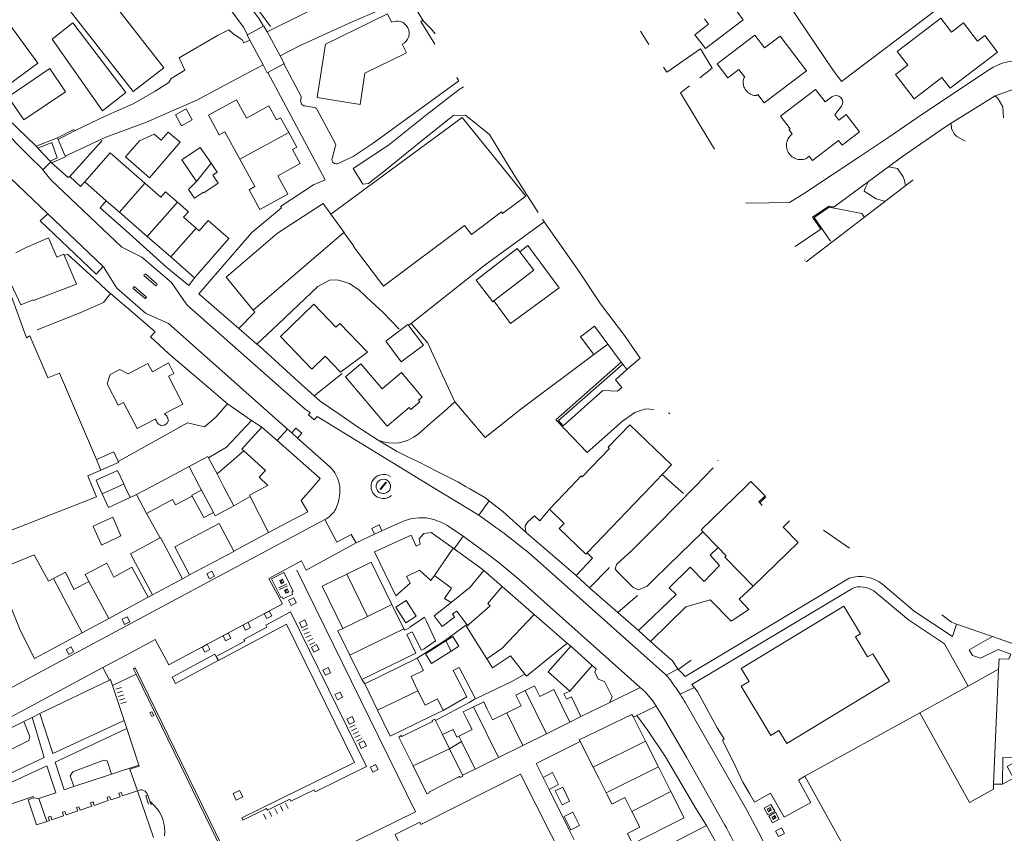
# Model space of a CAD drawing. Header units: metres. Extents: x 89500 to 94494, y 464000 to 469000.
# Tile 24 of 61: x 89725 to 89929, y 466178 to 466347. Entities that reach past the tile are written whole.
import ezdxf

# ---------------------------------------------------------------- set-up
doc = ezdxf.new("R2010")
doc.units = ezdxf.units.M
for name, color, linetype, lineweight in [('B01', 251, 'Continuous', 15), ('B02', 251, 'Continuous', 15), ('B03', 251, 'Continuous', 15), ('B04', 251, 'Continuous', 15), ('B07', 251, 'Continuous', 15), ('Q06', 251, 'Continuous', 15), ('Q07', 251, 'Continuous', 15), ('Q10', 251, 'Continuous', 15), ('Q19', 251, 'Continuous', 15), ('T01', 251, 'Continuous', 15), ('T03', 251, 'Continuous', 15), ('T04', 251, 'Continuous', 15), ('V00', 251, 'Continuous', 15), ('V01', 251, 'Continuous', 15), ('V02', 251, 'Continuous', 15), ('V06', 251, 'Continuous', 15), ('W00', 251, 'Continuous', 15)]:
    doc.layers.add(name, color=color, linetype=linetype, lineweight=lineweight)

msp = doc.modelspace()

# ---------------------------------------------------------------- linework, layer by layer
at = {"layer": 'B01'}
for points in [[(89867.035, 466346.695), (89867.876, 466345.586), (89865.047, 466343.44), (89867.219, 466340.581), (89875.043, 466346.487), (89873.065, 466349.118), (89876.826, 466351.986), (89871.38, 466359.164), (89862.619, 466352.517)], [(89804.481, 466341.472), (89805.357, 466339.685), (89796.735, 466335.451), (89795.73, 466329.033), (89786.853, 466330.418), (89788.586, 466341.466), (89801.398, 466347.765), (89802.255, 466346.016)], [(89906.562, 466335.195), (89909.067, 466337.104), (89906.887, 466339.971), (89915.964, 466346.865), (89918.14, 466343.998), (89920.654, 466345.907), (89923.544, 466342.102)], [(89722.678, 466346.227), (89729.05, 466337.554), (89722.955, 466333.076), (89716.583, 466341.749), (89722.678, 466346.227)], [(89879.455, 466340.702), (89877.46, 466343.329), (89869.663, 466337.401), (89871.854, 466334.546), (89874.097, 466336.261), (89875.334, 466334.637)], [(89878.062, 466331.055), (89879.369, 466329.338), (89888.115, 466335.978), (89882.677, 466343.148), (89879.455, 466340.702)], [(89925.068, 466343.259), (89923.544, 466342.102)], [(89925.068, 466343.259), (89927.662, 466339.843)], [(89927.662, 466339.843), (89917.827, 466332.373)], [(89731.565, 466336.442), (89734.811, 466331.645), (89726.183, 466325.806), (89722.936, 466330.603), (89731.565, 466336.442)], [(89878.062, 466331.055), (89877.765, 466330.837), (89877.507, 466330.853), (89877.252, 466330.893), (89877.002, 466330.957), (89876.758, 466331.044), (89876.524, 466331.152), (89876.301, 466331.283), (89876.091, 466331.433), (89875.895, 466331.602), (89875.716, 466331.788), (89875.556, 466331.991), (89875.415, 466332.207), (89875.294, 466332.435), (89875.195, 466332.674), (89875.119, 466332.921), (89875.066, 466333.174), (89875.036, 466333.43), (89875.031, 466333.689), (89875.049, 466333.946), (89875.092, 466334.201), (89875.157, 466334.451), (89875.161, 466334.463), (89875.334, 466334.637)], [(89916.154, 466334.574), (89910.377, 466330.183), (89906.562, 466335.195)], [(89917.827, 466332.373), (89916.154, 466334.574)], [(89893.379, 466330.561), (89891.983, 466329.521), (89889.985, 466332.13), (89882.741, 466326.608), (89884.742, 466323.995), (89884.508, 466323.812), (89885.157, 466322.959)], [(89780.982, 466323.221), (89779.306, 466326.277), (89778.433, 466325.805), (89776.838, 466328.726), (89772.212, 466326.206), (89770.148, 466329.974), (89764.348, 466326.797), (89766.571, 466322.737), (89767.745, 466323.377), (89770.848, 466317.699)], [(89888.682, 466318.325), (89889.355, 466317.44), (89894.763, 466321.557), (89895.49, 466320.603), (89899.069, 466323.332), (89896.341, 466326.913), (89894.83, 466325.76), (89893.98, 466326.872), (89895.329, 466328.595)], [(89825.031, 466306.768), (89825.231, 466306.479), (89830.054, 466310.062), (89816.884, 466326.279), (89789.7, 466306.311)], [(89783.374, 466316.77), (89781.791, 466319.689), (89782.657, 466320.166), (89780.982, 466323.221)], [(89888.682, 466318.325), (89887.971, 466317.782), (89887.718, 466317.7), (89887.46, 466317.64), (89887.197, 466317.604), (89886.931, 466317.592), (89886.666, 466317.604), (89886.403, 466317.64), (89886.144, 466317.7), (89885.892, 466317.782), (89885.648, 466317.887), (89885.414, 466318.014), (89885.193, 466318.161), (89884.987, 466318.327), (89884.796, 466318.512), (89884.622, 466318.713), (89884.467, 466318.929), (89884.333, 466319.158), (89884.219, 466319.398), (89884.128, 466319.647), (89884.06, 466319.904), (89884.015, 466320.165), (89883.994, 466320.43), (89883.996, 466320.696), (89884.023, 466320.96), (89884.074, 466321.22), (89884.147, 466321.475), (89884.244, 466321.723), (89884.362, 466321.96), (89884.502, 466322.186), (89884.661, 466322.399), (89884.708, 466322.454), (89885.157, 466322.959)], [(89738.77, 466312.971), (89744.023, 466319), (89751.197, 466312.75)], [(89770.848, 466317.699), (89773.96, 466312.004), (89772.779, 466311.357), (89774.991, 466307.303), (89780.793, 466310.465), (89778.737, 466314.236), (89783.374, 466316.77)], [(89743.22, 466309.094), (89738.77, 466312.971)], [(89751.197, 466312.75), (89754.533, 466309.843), (89755.488, 466310.94), (89757.925, 466308.817)], [(89745.945, 466306.72), (89743.22, 466309.094)], [(89757.925, 466308.817), (89760.225, 466306.813), (89759.231, 466305.672), (89761.826, 466303.411)], [(89773.641, 466286.481), (89768.027, 466293.312), (89778.622, 466302.372), (89788.074, 466308.55), (89789.7, 466306.311)], [(89751.709, 466301.698), (89745.945, 466306.72)], [(89825.031, 466306.768), (89821.574, 466304.181)], [(89761.826, 466303.411), (89762.466, 466302.854), (89764.329, 466304.992), (89768.571, 466301.296), (89761.494, 466293.173)], [(89817.38, 466303.969), (89800.581, 466291.399), (89794.408, 466299.649), (89794.468, 466299.694)], [(89821.574, 466304.181), (89818.783, 466302.092), (89817.38, 466303.969)], [(89756.567, 466297.465), (89751.709, 466301.698)], [(89792.36, 466302.493), (89773.641, 466286.481)], [(89792.36, 466302.493), (89794.468, 466299.694)], [(89726.664, 466299.452), (89731.297, 466301.393), (89732.976, 466297.452), (89734.439, 466298.038), (89734.524, 466297.835)], [(89823.428, 466288.358), (89826.881, 466283.669), (89836.95, 466291.095), (89830.489, 466299.826), (89828.783, 466298.555)], [(89734.524, 466297.835), (89737.028, 466291.861), (89728.189, 466288.424), (89728.067, 466288.587), (89725.528, 466287.576), (89723.503, 466291.862)], [(89724.469, 466298.319), (89726.664, 466299.452)], [(89823.428, 466288.358), (89823.196, 466288.179), (89819.752, 466292.64), (89828.272, 466299.217), (89828.783, 466298.555)], [(89761.494, 466293.173), (89756.567, 466297.465)], [(89741.18, 466255.548), (89733.566, 466273.43), (89731.107, 466272.48), (89727.426, 466281.136), (89726.714, 466280.731), (89723.601, 466289.305), (89720.971, 466288.226)], [(89786.187, 466287.666), (89790.732, 466282.943), (89791.544, 466283.725), (89797.269, 466277.777), (89791.718, 466273.629), (89788.537, 466276.934), (89785.774, 466274.274), (89779.282, 466281.02), (89786.187, 466287.666)], [(89847.029, 466279.436), (89844.28, 466283.12), (89841.374, 466280.951), (89844.124, 466277.268)], [(89844.124, 466277.268), (89847.021, 466279.43)], [(89746.77, 466267.37), (89749.609, 466261.972), (89753.45, 466263.956), (89753.49, 466263.732), (89753.612, 466263.57), (89753.713, 466263.265), (89754.077, 466262.777), (89754.422, 466262.655), (89754.625, 466262.553), (89755.296, 466262.674), (89755.784, 466263.038), (89756.089, 466263.647), (89755.988, 466263.952), (89755.948, 466264.175), (89755.826, 466264.338), (89755.725, 466264.642), (89755.522, 466264.744), (89755.401, 466264.907), (89755.198, 466265.009), (89759.039, 466266.992), (89756.104, 466272.784), (89757.202, 466273.351), (89756.068, 466275.545), (89752.755, 466273.703), (89751.844, 466275.43)], [(89747.738, 466273.309), (89751.844, 466275.43)], [(89795.907, 466275.336), (89800.311, 466270.15), (89804.296, 466273.534), (89808.594, 466268.472), (89807.844, 466267.836), (89808.137, 466267.49), (89806.24, 466265.879), (89805.872, 466266.313), (89801.354, 466262.476), (89792.727, 466272.636), (89795.907, 466275.336)], [(89746.77, 466267.37), (89745.701, 466266.817), (89743.416, 466271.239), (89744.018, 466273.126), (89746.035, 466274.167)], [(89746.035, 466274.167), (89747.738, 466273.309)], [(89775.398, 466262.234), (89772.468, 466259.031)], [(89778.565, 466259.461), (89775.398, 466262.234)], [(89839.424, 466250), (89841.528, 466252.188), (89841.72, 466252.003), (89847.354, 466257.864), (89847.109, 466258.099), (89851.548, 466262.716), (89860.164, 466254.433), (89858.294, 466252.488)], [(89772.468, 466259.031), (89771.277, 466257.729)], [(89786.102, 466250), (89787.503, 466251.635), (89778.565, 466259.461)], [(89741.18, 466255.548), (89744.766, 466257.17), (89745.674, 466255.172)], [(89771.687, 466257.354), (89771.277, 466257.729)], [(89776.15, 466253.272), (89771.687, 466257.354)], [(89742.122, 466253.335), (89741.18, 466255.548)], [(89745.674, 466255.172), (89745.772, 466254.956), (89742.122, 466253.335)], [(89760.347, 466254.083), (89764.249, 466256.152), (89764.396, 466255.873)], [(89764.396, 466255.873), (89766.143, 466252.567)], [(89740.302, 466250), (89739.419, 466252.203), (89742.122, 466253.335)], [(89752.647, 466250), (89760.347, 466254.083)], [(89762.512, 466250), (89760.347, 466254.083)], [(89776.644, 466250.213), (89774.854, 466251.876), (89776.15, 466253.272)], [(89766.143, 466252.567), (89767.499, 466250)], [(89858.294, 466252.488), (89855.902, 466250)], [(89875.545, 466250), (89876.613, 466251.039), (89877.623, 466250)], [(89720.173, 466239.616), (89741.178, 466247.814), (89740.302, 466250)], [(89749.466, 466248.313), (89752.647, 466250)], [(89762.925, 466249.221), (89762.512, 466250)], [(89765.38, 466244.591), (89762.925, 466249.221)], [(89767.499, 466250), (89769.635, 466245.956)], [(89776.25, 466250), (89772.857, 466248.167), (89772.982, 466247.925)], [(89776.644, 466250.213), (89776.25, 466250)], [(89776.824, 466240.486), (89784.913, 466244.756), (89783.576, 466247.053), (89786.102, 466250)], [(89834.914, 466245.309), (89839.424, 466250)], [(89855.902, 466250), (89842.705, 466236.271)], [(89866.685, 466240.607), (89866.297, 466241.006), (89875.545, 466250)], [(89877.623, 466250), (89879.542, 466248.027), (89878.254, 466246.805), (89878.469, 466246.579)], [(89749.466, 466248.313), (89751.534, 466244.413)], [(89756.946, 466247.283), (89751.534, 466244.413)], [(89757.544, 466246.151), (89756.946, 466247.283)], [(89761.028, 466247.991), (89757.544, 466246.151)], [(89763.382, 466243.535), (89761.028, 466247.991)], [(89772.982, 466247.925), (89776.824, 466240.486)], [(89769.635, 466245.956), (89765.744, 466243.901)], [(89834.914, 466245.309), (89832.91, 466242.849), (89831.86, 466243.933), (89830.368, 466242.564), (89829.901, 466241.813), (89829.953, 466240.952), (89830.184, 466240.422)], [(89878.469, 466246.579), (89878.952, 466246.07)], [(89765.38, 466244.591), (89763.382, 466243.535)], [(89765.744, 466243.901), (89765.38, 466244.591)], [(89877.1, 466229.361), (89886.387, 466238.393), (89883.28, 466241.588), (89884.616, 466242.856)], [(89760.461, 466231.674), (89757.392, 466237.491), (89766.574, 466242.336), (89769.619, 466236.565)], [(89869.836, 466237.367), (89866.685, 466240.607)], [(89748.205, 466236.029), (89754.381, 466239.369)], [(89754.381, 466239.369), (89754.431, 466239.396), (89759.02, 466230.908)], [(89810.386, 466230.543), (89808.013, 466232.699), (89805.351, 466231.343), (89806.1, 466230.002), (89803.111, 466227.387), (89798.76, 466236.43), (89806.299, 466239.91), (89807.351, 466237.655), (89808.205, 466238.039), (89808.004, 466239.156), (89808.96, 466240.251), (89810.443, 466240.472), (89815.024, 466237.203)], [(89830.184, 466240.422), (89840.464, 466231.59)], [(89769.619, 466236.565), (89769.643, 466236.52), (89760.461, 466231.674)], [(89815.024, 466237.203), (89820.767, 466233.105), (89821.378, 466232.572)], [(89877.1, 466229.361), (89871.247, 466235.379), (89871.516, 466235.64), (89869.836, 466237.367)], [(89720.361, 466232.595), (89728.306, 466235.822)], [(89728.306, 466235.822), (89731.244, 466230.384)], [(89752.794, 466227.541), (89748.205, 466236.029)], [(89840.464, 466231.59), (89843.86, 466235.161)], [(89843.86, 466235.161), (89842.705, 466236.271)], [(89725.38, 466220.237), (89720.361, 466232.595)], [(89739.618, 466230.342), (89738.851, 466231.758), (89743.319, 466234.101), (89744.812, 466231.253)], [(89744.812, 466231.253), (89748.52, 466233.256), (89751.863, 466227.069)], [(89792.98, 466231.858), (89798.051, 466234.346)], [(89798.051, 466234.346), (89802.348, 466225.59)], [(89821.378, 466232.572), (89825.133, 466229.298)], [(89731.244, 466230.384), (89732.268, 466230.92)], [(89732.268, 466230.92), (89734.79, 466232.241)], [(89736.527, 466228.672), (89734.79, 466232.241)], [(89759.02, 466230.908), (89752.794, 466227.541)], [(89792.207, 466220.614), (89787.911, 466229.37), (89792.98, 466231.858)], [(89811.12, 466231.597), (89811.119, 466231.598), (89810.386, 466230.543)], [(89814.582, 466225.947), (89813.182, 466226.802), (89814.648, 466228.912), (89811.12, 466231.597)], [(89736.527, 466228.672), (89739.618, 466230.342)], [(89825.133, 466229.298), (89831.796, 466223.487)], [(89751.863, 466227.069), (89743.758, 466222.69)], [(89802.348, 466225.59), (89804.818, 466220.554)], [(89817.814, 466221.454), (89815.777, 466224.179), (89814.903, 466223.652), (89815.308, 466222.941), (89812.706, 466220.996), (89811.064, 466223.192), (89814.582, 466225.947)], [(89882.432, 466199.485), (89884.078, 466196.776), (89905.299, 466209.67), (89901.826, 466215.386), (89900.759, 466214.737), (89898.256, 466218.855), (89899.333, 466219.509), (89895.855, 466225.234), (89874.615, 466212.328), (89876.234, 466209.664)], [(89743.758, 466222.69), (89738.235, 466219.706)], [(89809.087, 466222.965), (89807.457, 466221.828)], [(89809.475, 466222.13), (89809.087, 466222.965)], [(89831.796, 466223.487), (89838.611, 466217.544)], [(89732.522, 466216.62), (89728.373, 466214.378), (89725.38, 466220.237)], [(89793.629, 466215.064), (89791.158, 466220.099), (89792.207, 466220.614)], [(89804.818, 466220.554), (89804.972, 466220.241)], [(89804.972, 466220.241), (89806.092, 466220.803)], [(89806.74, 466221.328), (89806.05, 466220.886), (89806.092, 466220.803)], [(89807.457, 466221.828), (89806.74, 466221.328)], [(89810.592, 466219.723), (89809.475, 466222.13)], [(89817.782, 466220.988), (89817.965, 466221.252), (89817.814, 466221.454)], [(89821.951, 466214.357), (89817.782, 466220.988)], [(89738.235, 466219.706), (89732.522, 466216.62)], [(89805.418, 466219.331), (89807.289, 466215.519), (89796.1, 466210.029), (89793.629, 466215.064)], [(89806.549, 466219.899), (89805.418, 466219.331)], [(89806.549, 466219.899), (89808.471, 466216.099), (89808.893, 466216.306), (89809.036, 466216.409)], [(89809.036, 466216.409), (89811.353, 466218.082), (89810.592, 466219.723)], [(89838.611, 466217.544), (89830.152, 466210.714), (89829.829, 466211.13)], [(89839.329, 466216.939), (89834.637, 466211.659), (89839.152, 466207.647)], [(89843.808, 466212.96), (89839.329, 466216.939)], [(89796.705, 466209.184), (89807.59, 466214.482)], [(89807.59, 466214.482), (89808.853, 466211.886), (89806.31, 466210.648), (89807.727, 466207.736)], [(89829.829, 466211.13), (89826.849, 466214.963), (89823.149, 466212.451), (89821.951, 466214.357)], [(89841.417, 466202.384), (89847.423, 466205.267), (89847.881, 466206.429), (89846.35, 466209.618), (89845.031, 466210.138), (89844.34, 466211.577), (89844.605, 466212.251), (89843.808, 466212.96)], [(89799.373, 466203.702), (89796.705, 466209.184)], [(89839.181, 466201.211), (89835.851, 466207.961), (89832.939, 466206.525), (89831.84, 466208.751), (89829.898, 466207.793)], [(89882.432, 466199.485), (89880.763, 466198.479), (89874.612, 466208.686), (89876.234, 466209.664)], [(89807.727, 466207.736), (89809.188, 466204.735)], [(89809.188, 466204.735), (89811.781, 466206.026), (89812.954, 466203.67)], [(89829.898, 466207.793), (89827.956, 466206.835), (89829.063, 466204.589), (89826.092, 466203.123)], [(89839.152, 466207.647), (89837.906, 466207.05), (89838.436, 466205.946), (89839.469, 466206.442), (89841.417, 466202.384)], [(89817.843, 466201.861), (89817.088, 466203.393), (89819.216, 466204.402)], [(89819.216, 466204.402), (89821.343, 466205.411), (89822.066, 466203.944)], [(89826.092, 466203.123), (89823.179, 466201.686), (89822.066, 466203.944)], [(89810.34, 466202.368), (89801.998, 466198.309), (89799.373, 466203.702)], [(89806.71, 466192.155), (89803.745, 466198.136), (89804.239, 466198.459), (89804.396, 466198.238), (89810.707, 466201.359), (89810.632, 466201.542), (89811.247, 466201.866), (89811.379, 466201.597)], [(89812.954, 466203.67), (89810.34, 466202.368)], [(89817.843, 466201.861), (89818.916, 466199.685), (89816.184, 466198.338)], [(89841.301, 466197.198), (89841.096, 466197.6), (89852.01, 466202.842), (89852.248, 466202.371)], [(89852.248, 466202.371), (89854.796, 466197.326)], [(89887.797, 466190.045), (89911.614, 466203.182)], [(89911.614, 466203.182), (89921.844, 466184.615), (89926.798, 466187.351), (89926.816, 466188.426)], [(89811.379, 466201.597), (89812.81, 466198.674)], [(89834.326, 466198.816), (89839.181, 466201.211)], [(89812.81, 466198.674), (89815.028, 466199.726), (89815.781, 466198.139), (89816.184, 466198.338)], [(89829.428, 466196.4), (89834.326, 466198.816)], [(89824.39, 466193.915), (89829.428, 466196.4)], [(89843.998, 466191.904), (89841.301, 466197.198)], [(89854.796, 466197.326), (89857.499, 466191.975)], [(89819.545, 466191.525), (89824.39, 466193.915)], [(89928.659, 466188.377), (89930.986, 466189.625), (89929.641, 466192.053), (89932.714, 466193.755)], [(89817.043, 466190.058), (89816.473, 466189.762), (89816.345, 466189.99), (89809.952, 466186.742), (89810.061, 466186.618), (89809.563, 466186.398), (89806.71, 466192.155)], [(89845.165, 466189.614), (89843.998, 466191.904)], [(89857.499, 466191.975), (89860.087, 466186.851)], [(89812.057, 466158.263), (89812.104, 466158.171), (89838.532, 466171.497), (89828.97, 466190.459), (89808.329, 466180.051), (89808.08, 466180.545), (89802.983, 466177.975), (89804.116, 466175.727), (89802.082, 466174.701), (89803.982, 466170.933), (89807.819, 466166.668), (89812.057, 466158.263)], [(89819.545, 466191.525), (89816.951, 466190.246)], [(89816.951, 466190.246), (89817.043, 466190.058)], [(89902.957, 466149.993), (89900.766, 466148.779), (89893.862, 466161.301), (89898.05, 466163.61), (89894.729, 466169.634), (89898.06, 466171.472), (89887.797, 466190.045)], [(89846.687, 466186.628), (89845.165, 466189.614)], [(89926.816, 466188.426), (89928.659, 466188.377)], [(89720.935, 466183.459), (89728.078, 466185.845), (89728.172, 466185.554)], [(89727.037, 466185.175), (89728.172, 466185.554)], [(89743.405, 466185.696), (89743.907, 466185.865)], [(89743.405, 466185.696), (89743.645, 466184.983)], [(89743.907, 466185.865), (89744.148, 466185.153)], [(89744.148, 466185.153), (89746.06, 466185.797)], [(89745.82, 466186.508), (89746.326, 466186.687)], [(89745.82, 466186.508), (89746.06, 466185.797)], [(89746.326, 466186.687), (89746.568, 466185.969)], [(89746.568, 466185.969), (89749.707, 466187.027)], [(89749.707, 466187.027), (89752.97, 466177.333)], [(89846.839, 466186.329), (89846.687, 466186.628)], [(89847.87, 466184.307), (89846.839, 466186.329)], [(89851.993, 466182.747), (89850.54, 466185.646), (89847.959, 466184.351)], [(89860.087, 466186.851), (89862.839, 466181.403), (89852.128, 466176.059), (89851.056, 466178.173), (89853.637, 466179.468), (89851.993, 466182.747)], [(89727.037, 466185.175), (89728.786, 466179.973)], [(89737.066, 466183.555), (89737.573, 466183.733)], [(89737.066, 466183.555), (89737.305, 466182.846)], [(89737.573, 466183.733), (89737.814, 466183.017)], [(89737.814, 466183.017), (89740.221, 466183.829)], [(89739.981, 466184.54), (89740.483, 466184.709)], [(89739.981, 466184.54), (89740.221, 466183.829)], [(89740.483, 466184.709), (89740.723, 466183.998)], [(89740.723, 466183.998), (89743.645, 466184.983)], [(89847.87, 466184.307), (89847.959, 466184.351)], [(89731.219, 466181.586), (89731.722, 466181.757)], [(89731.219, 466181.586), (89731.459, 466180.874)], [(89731.722, 466181.757), (89731.962, 466181.044)], [(89732.493, 466181.223), (89734.382, 466181.86)], [(89734.141, 466182.576), (89734.644, 466182.744)], [(89734.141, 466182.576), (89734.382, 466181.86)], [(89734.644, 466182.744), (89734.885, 466182.029)], [(89734.885, 466182.029), (89737.305, 466182.846)], [(89730.885, 466180.681), (89728.786, 466179.973)], [(89731.459, 466180.874), (89730.885, 466180.681)], [(89732.493, 466181.223), (89731.962, 466181.044)]]:
    msp.add_lwpolyline(points, dxfattribs=at)
for points in [[(89802.255, 466346.016, -1), (89804.481, 466341.472)], [(89895.329, 466328.595, 0.8769152), (89893.379, 466330.561)]]:
    msp.add_lwpolyline(points, format="xyb", dxfattribs=at)
at = {"layer": 'B02'}
for points in [[(89755.139, 466336.608), (89748.809, 466331.673), (89733.089, 466351.838), (89739.419, 466356.773), (89755.139, 466336.608)], [(89747.284, 466331.466), (89736.28, 466345.873), (89732.01, 466342.507), (89742.409, 466327.697), (89747.284, 466331.466)], [(89758.497, 466321.181), (89752.158, 466313.854), (89747.187, 466318.154), (89750.087, 466321.506), (89753.134, 466322.877), (89754.597, 466321.611), (89756.054, 466323.294), (89758.497, 466321.181)], [(89761.886, 466313.082), (89758.856, 466317.52), (89762.671, 466320.125), (89764.897, 466316.865)], [(89764.897, 466316.865), (89766.173, 466314.996), (89765.238, 466314.358), (89766.351, 466312.727)], [(89766.351, 466312.727), (89763.399, 466310.711), (89763.306, 466310.847), (89761.473, 466309.595), (89760.245, 466311.393), (89761.886, 466313.082)], [(89805.647, 466283.501), (89808.876, 466279.237), (89804.273, 466275.75), (89801.043, 466280.014), (89805.647, 466283.501)], [(89847.021, 466279.43), (89847.029, 466279.436)], [(89746.854, 466250.506), (89745.566, 466253.317), (89741.109, 466251.274)], [(89741.109, 466251.274), (89741.693, 466250)], [(89741.693, 466250), (89742.398, 466248.463)], [(89747.086, 466250), (89746.854, 466250.506)], [(89748.143, 466247.696), (89747.086, 466250)], [(89742.398, 466248.463), (89743.686, 466245.653), (89748.143, 466247.696)], [(89746.262, 466239.765), (89744.599, 466243.618), (89740.509, 466241.753), (89740.533, 466241.699)], [(89740.533, 466241.699), (89742.141, 466238.042)], [(89743.517, 466238.472), (89746.262, 466239.765)], [(89742.141, 466238.042), (89742.221, 466237.861), (89743.517, 466238.472)], [(89803.121, 466225.016), (89805.186, 466221.794), (89807.33, 466223.168), (89805.265, 466226.39), (89803.121, 466225.016)], [(89813.508, 466218.029), (89814.943, 466218.937), (89816.206, 466216.941)], [(89814.596, 466215.921), (89810.527, 466213.347), (89809.263, 466215.343), (89813.508, 466218.029)], [(89816.206, 466216.941), (89814.596, 466215.921)], [(89833.618, 466189.792), (89835.593, 466190.779), (89836.825, 466188.313)], [(89834.851, 466187.325), (89833.618, 466189.792)], [(89836.825, 466188.313), (89834.851, 466187.325)], [(89836.109, 466187.035), (89837.532, 466184.087), (89839.113, 466184.851), (89837.69, 466187.799), (89836.109, 466187.035)], [(89837.979, 466181.735), (89839.341, 466178.951), (89841.129, 466179.826), (89839.767, 466182.61), (89837.979, 466181.735)]]:
    msp.add_lwpolyline(points, dxfattribs=at)
at = {"layer": 'B03'}
for points in [[(89759.728, 466328.085), (89757.535, 466326.862)], [(89758.786, 466324.62), (89757.535, 466326.862)], [(89759.728, 466328.085), (89760.979, 466325.844)], [(89760.979, 466325.844), (89758.786, 466324.62)]]:
    msp.add_lwpolyline(points, dxfattribs=at)
at = {"layer": 'B04'}
for points in [[(89772.463, 466343.391), (89775.763, 466345.185)], [(89775.763, 466345.185), (89775.858, 466345.237), (89776.492, 466344.067)], [(89772.917, 466342.324), (89772.371, 466343.341), (89772.463, 466343.391)], [(89776.492, 466344.067), (89779.214, 466339.038)], [(89775.675, 466337.186), (89772.917, 466342.324)], [(89779.214, 466339.038), (89780.063, 466337.471), (89779.973, 466337.422)], [(89776.631, 466335.604), (89776.548, 466335.559), (89775.675, 466337.186)], [(89779.973, 466337.422), (89776.631, 466335.604)], [(89733.105, 466322.135), (89728.681, 466320.347)], [(89733.105, 466322.135), (89736.5, 466323.805), (89736.624, 466323.553)], [(89733.278, 466321.732), (89733.105, 466322.135)], [(89736.624, 466323.553), (89733.278, 466321.732)], [(89728.681, 466320.347), (89729.07, 466319.979)], [(89729.07, 466319.979), (89731.947, 466321.151), (89733.074, 466317.96), (89731.614, 466317.284)], [(89734.693, 466318.321), (89733.278, 466321.732)], [(89729.07, 466319.979), (89731.614, 466317.284)], [(89731.909, 466316.942), (89734.765, 466318.148), (89734.693, 466318.321)], [(89731.614, 466317.284), (89731.739, 466317.139)], [(89731.739, 466317.139), (89731.909, 466316.942)]]:
    msp.add_lwpolyline(points, dxfattribs=at)
at = {"layer": 'B07'}
for points in [[(89780.982, 466323.221), (89770.848, 466317.699)], [(89761.886, 466313.082), (89764.897, 466316.865)], [(89745.945, 466306.72), (89751.197, 466312.75)], [(89751.709, 466301.698), (89757.925, 466308.817)], [(89789.7, 466306.311), (89792.43, 466302.553), (89792.36, 466302.493)], [(89756.567, 466297.465), (89761.826, 466303.411)], [(89828.783, 466298.555), (89831.716, 466294.756), (89823.428, 466288.358)], [(89742.398, 466248.463), (89745.75, 466250)], [(89745.75, 466250), (89746.854, 466250.506)], [(89761.028, 466247.991), (89760.944, 466248.149), (89762.925, 466249.221)], [(89842.705, 466236.271), (89842.445, 466236.001), (89836.969, 466241.266), (89838.002, 466242.34), (89834.914, 466245.309)], [(89811.12, 466231.597), (89815.024, 466237.203)], [(89814.582, 466225.947), (89818.504, 466229.157), (89821.378, 466232.572)], [(89732.268, 466230.92), (89735.189, 466225.431)], [(89797.277, 466223.102), (89792.98, 466231.858)], [(89739.618, 466230.342), (89743.758, 466222.69)], [(89817.782, 466220.988), (89822.661, 466225.292), (89822.154, 466225.801), (89825.133, 466229.298)], [(89735.189, 466225.431), (89738.235, 466219.706)], [(89797.277, 466223.102), (89802.348, 466225.59)], [(89792.207, 466220.614), (89797.277, 466223.102)], [(89821.951, 466214.357), (89825.083, 466216.455), (89831.796, 466223.487)], [(89793.629, 466215.064), (89804.818, 466220.554)], [(89813.508, 466218.029), (89814.596, 466215.921)], [(89839.152, 466207.647), (89843.808, 466212.96)], [(89799.373, 466203.702), (89807.727, 466207.736)], [(89834.326, 466198.816), (89829.898, 466207.793)], [(89824.39, 466193.915), (89819.216, 466204.402)], [(89826.092, 466203.123), (89829.428, 466196.4)], [(89812.81, 466198.674), (89814.251, 466195.724)], [(89816.184, 466198.338), (89816.751, 466197.189)], [(89814.251, 466195.724), (89816.751, 466197.189)], [(89816.751, 466197.189), (89819.545, 466191.525)], [(89843.998, 466191.904), (89854.796, 466197.326)], [(89806.71, 466192.155), (89814.251, 466195.724)], [(89814.251, 466195.724), (89816.951, 466190.246)], [(89846.687, 466186.628), (89857.499, 466191.975)], [(89851.993, 466182.747), (89860.087, 466186.851)]]:
    msp.add_lwpolyline(points, dxfattribs=at)
at = {"layer": 'Q06'}
for points in [[(89776.492, 466344.067), (89783.899, 466347.679), (89793.932, 466352.691), (89799.07, 466355.417)], [(89806.559, 466349.96), (89808.74, 466346.447)], [(89808.74, 466346.447), (89808.887, 466346.21)], [(89756.629, 466334.384), (89759.48, 466336.073), (89758.283, 466338.628), (89766.381, 466343.326), (89768.55, 466344.428), (89769.384, 466343.692), (89771.324, 466342.345), (89771.708, 466341.735), (89772.917, 466342.324)], [(89853.784, 466344.158), (89855.534, 466341.392)], [(89858.537, 466336.754), (89859.218, 466335.718), (89866.164, 466340.486), (89868.635, 466336.508), (89866.075, 466334.523)], [(89875.592, 466308.602), (89880.37, 466308.627), (89884.587, 466308.709), (89887.712, 466310.679), (89899.154, 466318.255), (89905.144, 466322.269), (89912.19, 466327.066), (89926.231, 466336.409)], [(89817.123, 466332.676), (89816.268, 466332.1), (89809.536, 466326.921), (89801.615, 466320.621), (89794.295, 466315.76), (89796.301, 466312.532), (89797.506, 466312.64), (89800.657, 466315.132), (89807.996, 466321.096), (89813.536, 466325.545), (89815.108, 466326.708), (89817.545, 466326.795), (89822.552, 466322.809)], [(89869.066, 466319.769), (89868.363, 466321.003), (89862.082, 466331.429), (89863.905, 466332.842)], [(89734.693, 466318.321), (89743.131, 466322.262), (89751.511, 466325.345), (89756.732, 466327.607)], [(89905.11, 466316.136), (89907.812, 466318.124)], [(89900.986, 466313.101), (89905.11, 466316.136)], [(89893.833, 466307.837), (89900.986, 466313.101)], [(89893.833, 466307.837), (89892.862, 466307.8), (89892.761, 466307.944), (89889.396, 466305.671), (89891.091, 466303.186), (89885.816, 466299.627)], [(89887.79, 466296.86), (89887.834, 466296.799)], [(89836.601, 466263.419), (89836.812, 466263.604)], [(89836.601, 466263.419), (89842.74, 466256.976)], [(89916.128, 466223.446), (89918.125, 466221.877), (89919.19, 466221.515)], [(89949.021, 466211.025), (89926.614, 466218.923)]]:
    msp.add_lwpolyline(points, dxfattribs=at)
msp.add_lwpolyline([(89930.65, 466337.999, 0.0946348), (89926.231, 466336.409)], format="xyb", dxfattribs=at)
at = {"layer": 'Q07'}
for points in [[(89822.552, 466322.809), (89827.543, 466314.533), (89832.591, 466306.653)], [(89833.478, 466305.267), (89833.568, 466305.127), (89833.865, 466304.706)], [(89833.865, 466304.706), (89840.911, 466294.726), (89845.481, 466287.794), (89850.448, 466281.226)], [(89842.74, 466256.976), (89850.019, 466263.466), (89852.599, 466265.306), (89854.868, 466266.019), (89856.558, 466265.892)], [(89859.487, 466265.194), (89859.726, 466265.126), (89859.864, 466265.021)], [(89869.749, 466255.415), (89869.752, 466255.298)], [(89865.059, 466250), (89868.808, 466253.844)], [(89852.032, 466236.774), (89857.342, 466242.089), (89865.059, 466250)], [(89878.469, 466246.579), (89879.745, 466247.867)], [(89891.678, 466240.957), (89897.047, 466237.227)]]:
    msp.add_lwpolyline(points, dxfattribs=at)
at = {"layer": 'Q10'}
for points in [[(89850.448, 466281.226), (89853.678, 466276.492), (89850.941, 466274.156)], [(89850.091, 466275.3), (89850.941, 466274.156)], [(89850.941, 466274.156), (89848.589, 466272.031), (89849.9, 466270.478), (89849.048, 466269.722), (89846.015, 466269.823), (89837.738, 466262.557), (89836.812, 466263.604)]]:
    msp.add_lwpolyline(points, dxfattribs=at)
at = {"layer": 'Q19'}
for points in [[(89800.317, 466250), (89801.06, 466250.903)], [(89801.187, 466250.795), (89800.533, 466250)], [(89801.06, 466250.903), (89801.187, 466250.795)], [(89799.891, 466249.482), (89800.317, 466250)], [(89800.02, 466249.376), (89799.891, 466249.482)], [(89800.533, 466250), (89800.02, 466249.376)], [(89779.662, 466230.796), (89779.122, 466230.543), (89779.288, 466230.208)], [(89779.662, 466230.796), (89779.288, 466230.208)], [(89779.986, 466230.137), (89779.662, 466230.796)], [(89780.558, 466229.818), (89778.92, 466229.01)], [(89779.096, 466228.653), (89780.739, 466229.45)], [(89779.288, 466230.208), (89779.986, 466230.137)], [(89779.288, 466230.208), (89779.453, 466229.873), (89779.986, 466230.137)], [(89780.648, 466228.805), (89780.107, 466228.541), (89780.273, 466228.21)], [(89780.648, 466228.805), (89780.273, 466228.21)], [(89780.978, 466228.145), (89780.648, 466228.805)], [(89780.273, 466228.21), (89780.978, 466228.145)], [(89780.273, 466228.21), (89780.439, 466227.879), (89780.978, 466228.145)], [(89765.714, 466215.281), (89766.408, 466213.958), (89757.568, 466209.241), (89756.869, 466210.551), (89765.714, 466215.281)], [(89752.239, 466203.188), (89752.639, 466203.386), (89753.028, 466202.576)], [(89753.028, 466202.576), (89752.625, 466202.375), (89752.239, 466203.188)], [(89726.162, 466201.356), (89727.396, 466198.243), (89727.186, 466197.456), (89719.119, 466193.463)], [(89735.776, 466190.108), (89736.312, 466190.913), (89742.705, 466193.327), (89743.376, 466193.238), (89744.29, 466190.468)], [(89735.776, 466190.108), (89736.505, 466187.9)], [(89879.371, 466183.446), (89880.761, 466184.22), (89881.552, 466182.824), (89880.153, 466182.046), (89879.371, 466183.446)], [(89880.006, 466183.211), (89880.632, 466183.556), (89880.917, 466183.043), (89880.288, 466182.698), (89880.006, 466183.211)], [(89880.006, 466183.211), (89880.767, 466183.314), (89880.288, 466182.698)], [(89880.32, 466181.795), (89881.71, 466182.582), (89882.506, 466181.173), (89881.114, 466180.393), (89880.32, 466181.795)], [(89880.958, 466181.571), (89881.576, 466181.923), (89881.87, 466181.406), (89881.237, 466181.054), (89880.958, 466181.571)], [(89880.958, 466181.571), (89881.712, 466181.684), (89881.237, 466181.054)], [(89881.68, 466178.669), (89882.95, 466179.348), (89883.566, 466178.223), (89882.302, 466177.539), (89881.68, 466178.669)]]:
    msp.add_lwpolyline(points, dxfattribs=at)
at = {"layer": 'T01'}
for points in [[(89813.144, 466265.476), (89815.324, 466267.471)], [(89821.605, 466260.093), (89815.324, 466267.471)], [(89809.677, 466262.495), (89813.144, 466265.476)], [(89807.734, 466260.824), (89809.677, 466262.495)], [(89743.896, 466209.926), (89744.127, 466210.038)], [(89766.384, 466176.317), (89749.42, 466211.131)], [(89729.481, 466202.988), (89743.896, 466209.926)], [(89911.614, 466203.182), (89921.586, 466208.676)], [(89726.162, 466201.356), (89727.863, 466202.195)], [(89718.241, 466197.45), (89726.162, 466201.356)], [(89751.786, 466186.095), (89751.425, 466185.959)], [(89751.425, 466185.959), (89751.985, 466184.232)], [(89752.209, 466184.895), (89751.786, 466186.095)], [(89752.478, 466184.129), (89752.209, 466184.895)]]:
    msp.add_lwpolyline(points, dxfattribs=at)
msp.add_lwpolyline([(89799.455, 466259.575, 0.2846858), (89807.734, 466260.824)], format="xyb", dxfattribs=at)
at = {"layer": 'T03'}
for points in [[(89774.904, 466348.231), (89777.233, 466345.107)], [(89728.946, 466282.414), (89737.929, 466285.984), (89742.619, 466288.05), (89744.063, 466289.896)], [(89786.225, 466268.751), (89792.022, 466273.33)], [(89745.674, 466255.172), (89760.004, 466263.117)], [(89764.396, 466255.873), (89768.111, 466258.137), (89773.284, 466263.627)], [(89766.143, 466252.567), (89771.687, 466257.354)], [(89858.294, 466252.488), (89861.024, 466250)], [(89861.024, 466250), (89862.654, 466248.514)], [(89748.143, 466247.696), (89749.466, 466248.313)], [(89769.635, 466245.956), (89772.982, 466247.925)], [(89751.534, 466244.413), (89754.381, 466239.369)], [(89784.899, 466220.67), (89783.816, 466220.179)], [(89813.422, 466218.196), (89817.814, 466221.454)], [(89785.273, 466219.927), (89784.198, 466219.4)], [(89785.623, 466219.237), (89784.538, 466218.705)], [(89785.993, 466218.502), (89784.901, 466217.966)], [(89807.59, 466214.482), (89813.422, 466218.196)], [(89785.275, 466217.203), (89786.341, 466217.737)], [(89744.127, 466210.038), (89744.533, 466208.808)], [(89744.533, 466208.808), (89746.918, 466201.58)], [(89746.371, 466208.417), (89745.228, 466208.066)], [(89746.606, 466207.652), (89745.463, 466207.301)], [(89746.841, 466206.887), (89745.698, 466206.536)], [(89747.076, 466206.123), (89745.933, 466205.772)], [(89746.219, 466205.062), (89747.375, 466205.409)], [(89746.918, 466201.58), (89747.471, 466199.906)], [(89747.471, 466199.906), (89749.966, 466192.342)], [(89794.722, 466200.67), (89793.651, 466200.134)], [(89795.07, 466199.972), (89793.99, 466199.443)], [(89795.407, 466199.263), (89794.335, 466198.738)], [(89795.751, 466198.567), (89794.677, 466198.041)], [(89795.033, 466197.314), (89796.091, 466197.869)], [(89749.966, 466192.342), (89750.035, 466192.134), (89748.125, 466191.487), (89749.707, 466187.027)], [(89779.241, 466183.921), (89779.772, 466182.852)], [(89780.853, 466183.363), (89780.319, 466184.437)], [(89775.787, 466182.201), (89776.325, 466181.132)], [(89777.474, 466181.695), (89776.946, 466182.773)], [(89778.646, 466182.264), (89778.115, 466183.34)], [(89852.255, 466172.336), (89861.409, 466176.715), (89867.453, 466179.863)]]:
    msp.add_lwpolyline(points, dxfattribs=at)
at = {"layer": 'T04'}
for points in [[(89806.321, 466283.714), (89821.609, 466295.833), (89833.865, 466304.706)], [(89805.857, 466283.347), (89806.321, 466283.714)], [(89806.321, 466283.714), (89809.752, 466279.617), (89813.219, 466272.081), (89815.324, 466267.471)], [(89849.113, 466223.9), (89853.146, 466227.422)]]:
    msp.add_lwpolyline(points, dxfattribs=at)
at = {"layer": 'V00'}
for points in [[(90000, 466398.04), (89937.959, 466366.094), (89923.638, 466355.206), (89895.358, 466333.784), (89893.545, 466336.199), (89875.109, 466363.62)], [(89808.74, 466346.447), (89808.322, 466346.183), (89811.182, 466341.484)], [(89728.681, 466320.347), (89720.843, 466327.893), (89718.218, 466330.598), (89712.446, 466338.086), (89716.583, 466341.749)], [(89708.947, 466337.476), (89709.31, 466337.057), (89714.567, 466331.375), (89720.865, 466324.711), (89727.54, 466318.06)], [(89815.781, 466334.576), (89816.209, 466333.925)], [(89735.652, 466314.094), (89742.392, 466321.52)], [(89731.909, 466316.942), (89735.329, 466313.922), (89735.652, 466314.094)], [(89735.652, 466314.094), (89737.858, 466312.045), (89738.77, 466312.971)], [(89770.673, 466282.661), (89762.391, 466289.853), (89771.53, 466300.439), (89773.349, 466302.497), (89779.502, 466307.607), (89779.282, 466307.923), (89786.101, 466312.394), (89788.488, 466313.384)], [(89761.494, 466293.173), (89760.288, 466291.578), (89755.759, 466295.294), (89747.355, 466302.867), (89741.976, 466307.617), (89743.22, 466309.094)], [(89734.524, 466297.835), (89735.23, 466297.977), (89740.622, 466293.106), (89743.337, 466290.512), (89744.063, 466289.896)], [(89774.404, 466279.421), (89778.796, 466283.553), (89782.959, 466287.516), (89787.026, 466291.347), (89789.427, 466292.678), (89791.074, 466292.712), (89793.578, 466292.004), (89795.569, 466290.574), (89798.173, 466288.118), (89800.361, 466286.082), (89803.8, 466282.511)], [(89744.063, 466289.896), (89749.249, 466285.502)], [(89756.125, 466277.49), (89752.387, 466280.943), (89753.331, 466281.97), (89749.249, 466285.502)], [(89773.641, 466286.481), (89773.985, 466286.013), (89770.673, 466282.661)], [(89770.673, 466282.661), (89774.404, 466279.421)], [(89774.404, 466279.421), (89774.905, 466278.986)], [(89756.125, 466277.49), (89764.459, 466270.416), (89768.317, 466267.092)], [(89774.905, 466278.986), (89783.696, 466271.009)], [(89821.605, 466260.093), (89828.998, 466265.977), (89844.124, 466277.268)], [(89783.696, 466271.009), (89787.485, 466267.627)], [(89768.317, 466267.092), (89765.853, 466264.262), (89763.516, 466262.324), (89760.004, 466263.117)], [(89768.317, 466267.092), (89773.284, 466263.627)], [(89787.485, 466267.627), (89791.378, 466264.998)], [(89773.284, 466263.627), (89775.398, 466262.234)], [(89791.378, 466264.998), (89795.188, 466262.323)], [(89795.188, 466262.323), (89799.455, 466259.575)], [(89799.455, 466259.575), (89803.267, 466257.318), (89806.198, 466255.862), (89807.707, 466255.177), (89807.839, 466255.109)], [(89807.839, 466255.109), (89811.587, 466253.165), (89815.941, 466250.938), (89817.552, 466250)], [(89817.552, 466250), (89818.441, 466249.482)], [(89818.441, 466249.482), (89821.545, 466247.684), (89823.485, 466246.185), (89825.039, 466245.009)], [(89825.039, 466245.009), (89825.296, 466244.815), (89830.184, 466240.422)], [(89769.619, 466236.565), (89776.824, 466240.486)], [(89853.333, 466220.186), (89861.163, 466227.642), (89859.699, 466229.007), (89864.027, 466233.261), (89866.926, 466230.342), (89870.142, 466233.647), (89868.19, 466235.782), (89869.836, 466237.367)], [(89843.235, 466229.024), (89847.382, 466233.241)], [(89759.02, 466230.908), (89760.461, 466231.674)], [(89840.464, 466231.59), (89843.235, 466229.024)], [(89843.235, 466229.024), (89849.113, 466223.9)], [(89855.88, 466217.933), (89863.169, 466225.074), (89868.173, 466226.529), (89872.523, 466222.099), (89876.229, 466224.516), (89874.169, 466226.682), (89877.1, 466229.361)], [(89751.863, 466227.069), (89752.794, 466227.541)], [(89849.113, 466223.9), (89853.333, 466220.186)], [(89853.333, 466220.186), (89855.88, 466217.933)], [(89838.611, 466217.544), (89839.329, 466216.939)], [(89855.88, 466217.933), (89858.843, 466215.31), (89860.371, 466213.919), (89861.6, 466212.119)], [(89927.882, 466212.216), (89927.975, 466214.33), (89930.02, 466214.26), (89930.395, 466215.323)], [(89812.954, 466203.67), (89817.803, 466206.453), (89814.977, 466211.929), (89816.261, 466212.544), (89817.62, 466209.888), (89819.663, 466206.051)], [(89861.6, 466212.119), (89864.293, 466214.051)], [(89926.816, 466188.426), (89927.882, 466212.216)], [(89796.1, 466210.029), (89796.705, 466209.184)], [(89819.663, 466206.051), (89826.985, 466209.569), (89829.829, 466211.13)], [(89819.663, 466206.051), (89819.38, 466205.915), (89818.341, 466205.272), (89811.379, 466201.597)], [(89869.612, 466200.059), (89865.584, 466207.567)], [(89839.181, 466201.211), (89841.417, 466202.384)], [(89853.023, 466202.588), (89855.326, 466199.509), (89858.937, 466194.069), (89865.245, 466183.335), (89867.453, 466179.863)], [(89871.097, 466197.794), (89869.612, 466200.059)], [(89870.772, 466197.517), (89871.097, 466197.794)], [(89841.301, 466197.198), (89832.168, 466192.666), (89833.618, 466189.792)], [(89873.487, 466191.94), (89870.772, 466197.517)], [(89928.659, 466188.377), (89928.788, 466193.941), (89932.714, 466193.755)], [(89874.968, 466188.836), (89873.487, 466191.94)], [(89887.797, 466190.045), (89886.466, 466189.257)], [(89886.466, 466189.257), (89889.017, 466184.61)], [(89834.851, 466187.325), (89839.172, 466178.662)], [(89889.017, 466184.61), (89884.377, 466182.045)], [(89867.453, 466179.863), (89869.898, 466175.404)], [(89839.172, 466178.662), (89840.049, 466176.913)]]:
    msp.add_lwpolyline(points, dxfattribs=at)
at = {"layer": 'V01'}
for points in [[(89729.665, 466315.946), (89727.54, 466318.06)], [(89730.079, 466315.479), (89729.859, 466315.754), (89729.665, 466315.946)], [(89810.539, 466250), (89786.831, 466264.443), (89786.232, 466263.784), (89785.047, 466264.834), (89785.401, 466265.289), (89784.346, 466265.973), (89780.591, 466269.3), (89759.923, 466287.563), (89756.693, 466292.157), (89750.61, 466297.413), (89746.422, 466299.476), (89731.748, 466313.387), (89730.079, 466315.479)], [(89723.427, 466313.783), (89731.143, 466306.413)], [(89731.143, 466306.413), (89742.561, 466295.506)], [(89742.645, 466295.426), (89745.423, 466291.008)], [(89753.67, 466291.883), (89751.395, 466293.869)], [(89751.091, 466293.524), (89753.429, 466291.545)], [(89745.423, 466291.008), (89751.364, 466285.831)], [(89751.182, 466288.941), (89748.815, 466290.959)], [(89749.064, 466291.265), (89751.409, 466289.279)], [(89751.364, 466285.831), (89756.098, 466283.686)], [(89756.098, 466283.686), (89780.715, 466261.858)], [(89780.715, 466261.858), (89781.614, 466261.061)], [(89781.614, 466261.061), (89782.465, 466262.049)], [(89782.465, 466262.049), (89783.681, 466261.001)], [(89782.807, 466259.986), (89783.681, 466261.001)], [(89782.807, 466259.986), (89789.382, 466254.146)], [(89820.343, 466244.024), (89820.32, 466244.041), (89810.539, 466250)], [(89788.847, 466243.361), (89788.425, 466243.117), (89790.931, 466238.468)], [(89800.236, 466240.774), (89804.372, 466242.65)], [(89823.275, 466241.941), (89820.343, 466244.024)], [(89798.755, 466240.102), (89798.201, 466241.314), (89799.671, 466242.031), (89800.236, 466240.774)], [(89814.137, 466241.682), (89817.087, 466239.705)], [(89790.931, 466238.468), (89793.895, 466240.055), (89794.938, 466238.352)], [(89794.938, 466238.352), (89798.755, 466240.102)], [(89817.087, 466239.705), (89821.958, 466236.1)], [(89858.942, 466211.11), (89832.363, 466234.758)], [(89828.662, 466230.755), (89853.708, 466208.423)], [(89859.07, 466210.979), (89859.006, 466211.045), (89858.942, 466211.11)], [(89857.025, 466204.557), (89858.75, 466201.789), (89863.283, 466193.985)], [(89878.106, 466178.61), (89875.767, 466183.044), (89863.109, 466205.195)], [(89867.494, 466186.562), (89863.283, 466193.985)], [(89867.494, 466186.562), (89870.933, 466180.428)], [(89879.488, 466175.929), (89878.106, 466178.61)]]:
    msp.add_lwpolyline(points, dxfattribs=at)
for points in [[(89751.395, 466293.869, 0.9907919), (89751.091, 466293.524)], [(89753.429, 466291.545, 0.9663494), (89753.67, 466291.883)], [(89748.815, 466290.959, -0.7469025), (89749.064, 466291.265)], [(89751.409, 466289.279, -1.0839758), (89751.182, 466288.941)], [(89789.382, 466254.146, -0.1763248), (89791.521, 466250)], [(89798.007, 466250, -0.1334309), (89798.35, 466251.235)], [(89798.35, 466251.235, -0.4144603), (89802.013, 466252.078)], [(89791.521, 466250, -0.0733755), (89791.486, 466248.024)], [(89800.04, 466247.563, -0.3664532), (89798.007, 466250)], [(89791.486, 466248.024, -0.0897508), (89790.537, 466245.013)], [(89800.04, 466247.563, 0.2451556), (89802.264, 466248.137)], [(89790.537, 466245.013, -0.1201139), (89788.847, 466243.361)], [(89804.372, 466242.65, -0.1565918), (89810.123, 466243.356)], [(89810.123, 466243.356, -0.0926325), (89814.137, 466241.682)], [(89832.363, 466234.758, 0.0239847), (89823.275, 466241.941)], [(89821.958, 466236.1, -0.0205111), (89828.662, 466230.755)], [(89859.409, 466210.603, 0.012626), (89859.07, 466210.979)], [(89859.666, 466210.285, 0.0087813), (89859.409, 466210.603)], [(89861.977, 466206.986, 0.0153558), (89859.666, 466210.285)], [(89853.708, 466208.423, -0.0805225), (89857.023, 466204.56)], [(89863.109, 466205.195, 0.007855), (89861.977, 466206.986)], [(89870.933, 466180.428, -0.0135418), (89873.31, 466175.993)]]:
    msp.add_lwpolyline(points, format="xyb", dxfattribs=at)
at = {"layer": 'V02'}
for points in [[(89756.195, 466382.918), (89761.863, 466377.052), (89755.811, 466372.407), (89774.874, 466346.746), (89775.763, 466345.185)], [(89772.463, 466343.391), (89771.622, 466345.023), (89766.635, 466351.751), (89752.881, 466370.16), (89731.237, 466353.677), (89730.977, 466354.015), (89722.828, 466347.847), (89708.947, 466337.476)], [(89783.504, 466330.791), (89779.973, 466337.422)], [(89788.488, 466313.384), (89776.631, 466335.604)], [(89816.209, 466333.925), (89798.464, 466321.022), (89794.314, 466318.229), (89791.224, 466316.773)], [(89783.464, 466329.909), (89783.561, 466330.41)], [(89786.344, 466328.381), (89784.314, 466328.699)], [(89790.635, 466320.876), (89786.801, 466328.056)], [(89789.94, 466317.863), (89790.68, 466320.458)], [(89731.739, 466317.139), (89730.079, 466315.479)], [(89731.739, 466317.139), (89730.159, 466315.559)], [(89729.568, 466304.905), (89731.143, 466306.413)], [(89893.097, 466300.707), (89889.69, 466305.624), (89892.793, 466307.736), (89899.559, 466306.444), (89899.991, 466305.826)], [(89742.561, 466295.506), (89741.154, 466293.898), (89729.568, 466304.905)], [(89847.021, 466279.43), (89849.804, 466275.695)], [(89849.804, 466275.695), (89836.257, 466263.78)], [(89836.812, 466263.604), (89850.091, 466275.3)], [(89849.804, 466275.695), (89850.091, 466275.3)], [(89836.257, 466263.78), (89836.601, 466263.419)], [(89780.715, 466261.858), (89778.565, 466259.461)], [(89781.614, 466261.061), (89782.807, 466259.986)], [(89820.343, 466244.024), (89822.458, 466246.978)], [(89751.89, 466223.551), (89788.425, 466243.117)], [(89798.755, 466240.102), (89800.236, 466240.774)], [(89817.087, 466239.705), (89815.196, 466237.08)], [(89794.938, 466238.352), (89784.597, 466232.639), (89783.644, 466234.58)], [(89783.644, 466234.58), (89781.974, 466233.685)], [(89765.619, 466231.408), (89764.604, 466230.864), (89764.048, 466231.878), (89765.072, 466232.433), (89765.619, 466231.408)], [(89781.974, 466233.685), (89776.866, 466230.941)], [(89780.536, 466169.562), (89807.182, 466182.662), (89782.638, 466232.681)], [(89779.656, 466225.717), (89776.866, 466230.941)], [(89780.352, 466231.436), (89779.994, 466232.166), (89777.398, 466230.877), (89777.81, 466230.051)], [(89777.81, 466230.051), (89779.324, 466227.02), (89779.597, 466227.144), (89779.802, 466226.728), (89781.854, 466227.724), (89781.641, 466228.154), (89781.897, 466228.283), (89780.352, 466231.436)], [(89862.324, 466211.418), (89863.039, 466210.639), (89870.774, 466215.324), (89896.97, 466231.009)], [(89865.584, 466207.567), (89864.417, 466208.985), (89871.107, 466213.01), (89897.484, 466228.78), (89898.057, 466229.101)], [(89903.898, 466229.68), (89910.423, 466224.18), (89918.32, 466218.957), (89919.19, 466221.515)], [(89782.012, 466226.941), (89782.523, 466225.889), (89781.472, 466225.379), (89780.961, 466226.434), (89782.012, 466226.941)], [(89902.54, 466228.003), (89909.23, 466222.384), (89916.672, 466217.459), (89921.586, 466208.676)], [(89756.154, 466213.081), (89779.656, 466225.717)], [(89730.022, 466211.815), (89751.89, 466223.551)], [(89746.482, 466222.499), (89747.018, 466221.454), (89748.061, 466221.975), (89747.521, 466223.028), (89746.482, 466222.499)], [(89776.394, 466183.369), (89776.566, 466182.99), (89781.225, 466185.273), (89781.412, 466184.874), (89786.231, 466187.231), (89786.425, 466186.836), (89797.058, 466192.049), (89781.354, 466224.018), (89776.221, 466221.266), (89776.43, 466220.871), (89771.685, 466218.338), (89771.898, 466217.952), (89765.984, 466214.803), (89766.428, 466213.97), (89780.547, 466221.473), (89794.592, 466192.888), (89771.281, 466181.411), (89771.511, 466180.963), (89776.394, 466183.369)], [(89775.894, 466223.687), (89776.921, 466224.218)], [(89776.426, 466222.645), (89775.894, 466223.687)], [(89776.426, 466222.645), (89777.475, 466223.187)], [(89777.475, 466223.187), (89776.921, 466224.218)], [(89784.803, 466221.288), (89784.277, 466222.368), (89783.195, 466221.84), (89783.721, 466220.761), (89784.803, 466221.288)], [(89773.047, 466220.811), (89772.027, 466220.263), (89771.475, 466221.278), (89772.494, 466221.842), (89773.047, 466220.811)], [(89919.19, 466221.515), (89926.614, 466218.923)], [(89753.362, 466218.313), (89747.475, 466215.15)], [(89753.362, 466218.313), (89756.154, 466213.081)], [(89768.979, 466218.619), (89767.922, 466218.075), (89767.382, 466219.093), (89768.415, 466219.64), (89768.979, 466218.619)], [(89926.614, 466218.923), (89921.82, 466216.213), (89922.475, 466214.997), (89924.113, 466214.491), (89927.802, 466216.265), (89930.395, 466215.323)], [(89736.47, 466215.762), (89735.443, 466215.217), (89734.896, 466216.254), (89735.924, 466216.795), (89736.47, 466215.762)], [(89763.589, 466215.704), (89764.655, 466216.28), (89764.095, 466217.327), (89763.048, 466216.766), (89763.589, 466215.704)], [(89786.751, 466217.302), (89787.286, 466216.237), (89786.201, 466215.69), (89785.673, 466216.77), (89786.751, 466217.302)], [(89747.475, 466215.15), (89742.536, 466212.503)], [(89742.536, 466212.503), (89710.916, 466195.553)], [(89742.536, 466212.503), (89743.896, 466209.926)], [(89748.868, 466212.264), (89749.199, 466212.432), (89767.176, 466175.589), (89766.824, 466175.413), (89766.384, 466176.317)], [(89749.42, 466211.131), (89748.868, 466212.264)], [(89789.111, 466212.533), (89788.024, 466211.992), (89788.569, 466210.937), (89789.644, 466211.457), (89789.111, 466212.533)], [(89859.07, 466210.979), (89861.535, 466212.214)], [(89862.324, 466211.418), (89861.6, 466212.119)], [(89921.586, 466208.676), (89927.882, 466212.216)], [(89707.646, 466199.782), (89730.022, 466211.815)], [(89744.533, 466208.808), (89749.42, 466211.131)], [(89847.423, 466205.267), (89853.708, 466208.423)], [(89864.899, 466208.399), (89861.977, 466206.986)], [(89791.595, 466207.451), (89792.135, 466206.375), (89791.064, 466205.848), (89790.53, 466206.923), (89791.595, 466207.451)], [(89857.025, 466204.557), (89853.023, 466202.588)], [(89794.085, 466202.38), (89793.029, 466201.871), (89793.544, 466200.803), (89794.619, 466201.322), (89794.085, 466202.38)], [(89853.023, 466202.588), (89852.315, 466202.239)], [(89796.546, 466197.385), (89795.475, 466196.853), (89796.001, 466195.781), (89797.069, 466196.319), (89796.546, 466197.385)], [(89799.477, 466191.405), (89798.405, 466190.875), (89797.884, 466191.947), (89798.959, 466192.474), (89799.477, 466191.405)], [(89874.968, 466188.836), (89876.357, 466186.492)], [(89729.284, 466185.432), (89728.172, 466185.554)], [(89769.468, 466186.447), (89770.131, 466185.109), (89771.467, 466185.778), (89770.806, 466187.107), (89769.468, 466186.447)], [(89876.357, 466186.492), (89877.375, 466184.693), (89880.656, 466186.528), (89883.479, 466181.565), (89884.377, 466182.045)], [(89729.284, 466185.432), (89730.885, 466180.681)], [(89752.209, 466184.895), (89753.16, 466183.969)]]:
    msp.add_lwpolyline(points, dxfattribs=at)
for points in [[(89783.561, 466330.41, 0.233475), (89783.504, 466330.791)], [(89784.314, 466328.699, -0.4300284), (89783.464, 466329.909)], [(89786.801, 466328.056, 0.2350723), (89786.344, 466328.381)], [(89790.68, 466320.458, 0.1935971), (89790.635, 466320.876)], [(89791.224, 466316.773, -0.6436099), (89789.94, 466317.863)], [(89799.319, 466250.898, 0.1323373), (89799.077, 466250)], [(89800.71, 466251.491, 0.2070467), (89799.319, 466250.898)], [(89801.928, 466250.619, 0.2921846), (89800.71, 466251.491)], [(89799.077, 466250, 0.0844297), (89799.179, 466249.407)], [(89799.179, 466249.407, 0.0971627), (89799.602, 466248.827)], [(89799.602, 466248.827, 0.3936851), (89801.734, 466249.11)], [(89801.734, 466249.11, 0.1640154), (89802.053, 466250)], [(89802.053, 466250, 0.1080731), (89801.928, 466250.619)], [(89896.97, 466231.009, -0.2610871), (89903.898, 466229.68)], [(89898.057, 466229.101, -0.2333676), (89902.54, 466228.003)], [(89750.986, 466187.099, 0.2454747), (89749.707, 466187.027)], [(89751.786, 466186.095, 0.2450122), (89750.986, 466187.099)], [(89755.265, 466177.722, 0.2313154), (89753.16, 466183.969)]]:
    msp.add_lwpolyline(points, format="xyb", dxfattribs=at)
at = {"layer": 'V06'}
for points in [[(89927.818, 466330.156), (89927.171, 466330.821)], [(89927.818, 466330.156), (89928.742, 466328.493), (89928.874, 466326.245)], [(89918.77, 466322.86), (89918.111, 466323.989), (89918.049, 466325.144)], [(89920.984, 466321.414), (89919.21, 466322.4), (89918.77, 466322.86)], [(89906.957, 466315.739), (89905.11, 466316.136)], [(89908.155, 466314.035), (89906.957, 466315.739)], [(89908.588, 466312.21), (89908.396, 466313.307), (89908.155, 466314.035)], [(89888.056, 466296.483), (89910.196, 466313.403)], [(89900.247, 466311.712), (89900.986, 466313.101)], [(89910.213, 466313.416), (89910.196, 466313.403)], [(89910.213, 466313.416), (89910.196, 466313.403)], [(89904.281, 466309.011), (89902.559, 466309.472), (89900.05, 466311.058), (89900.247, 466311.712)], [(89727.863, 466202.195), (89729.481, 466202.988)], [(89727.863, 466202.195), (89727.991, 466201.805)], [(89729.481, 466202.988), (89732.136, 466194.769), (89746.918, 466201.58)], [(89727.991, 466201.805), (89730.336, 466193.92), (89718.419, 466188.351), (89719.098, 466186.722), (89730.948, 466192.188), (89732.781, 466186.586), (89729.284, 466185.432)], [(89747.471, 466199.906), (89732.611, 466192.935), (89734.479, 466187.231), (89736.505, 466187.9)], [(89744.29, 466190.468), (89749.966, 466192.342)], [(89736.505, 466187.9), (89744.29, 466190.468)]]:
    msp.add_lwpolyline(points, dxfattribs=at)
at = {"layer": 'W00'}
for points in [[(89779.214, 466339.038), (89783.339, 466341.197), (89794.086, 466346.08), (89799.576, 466348.478)], [(89808.887, 466346.21), (89810.454, 466344.651), (89811.258, 466343.597)], [(89756.732, 466327.607), (89761.962, 466329.88), (89771.75, 466335.132), (89775.675, 466337.186)], [(89736.624, 466323.553), (89743.144, 466326.626), (89748.796, 466329.128), (89753.367, 466331.748), (89756.148, 466333.523), (89756.629, 466334.384)], [(89945.443, 466331.052), (89944.784, 466331.077), (89931.417, 466332.304), (89927.171, 466330.821)], [(89927.171, 466330.821), (89918.049, 466325.144)], [(89918.049, 466325.144), (89916.864, 466324.407), (89907.812, 466318.124)], [(89866.685, 466240.607), (89859.499, 466233.637), (89856.509, 466230.757), (89855.187, 466229.374), (89853.392, 466228.615), (89852.206, 466229.12), (89849.215, 466232.113), (89848.563, 466232.903), (89848.798, 466233.813), (89852.032, 466236.774)]]:
    msp.add_lwpolyline(points, dxfattribs=at)

doc.saveas('drawing.dxf')
